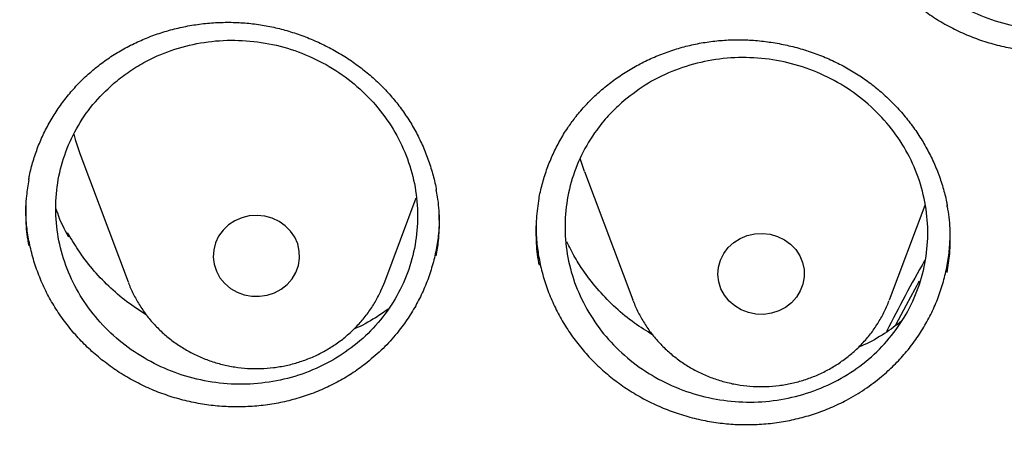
# Model space of a CAD drawing. Header units: millimetres. Extents: x 8 to 1577, y 12 to 2536.
# Tile 73 of 108: x 747.69 to 756.81, y 2139.57 to 2143.5. Entities that reach past the tile are written whole.
import ezdxf

# ---------------------------------------------------------------- set-up
doc = ezdxf.new("R2010")
doc.units = ezdxf.units.MM

msp = doc.modelspace()

# ---------------------------------------------------------------- linework, layer by layer
at = {"color": 7, "linetype": 'Continuous', "lineweight": 30}
for p, q in [((748.2486, 2142.2569), (748.6956, 2141.0687)), ((752.9218, 2142.0904), (752.8821, 2142.2107)), ((752.9218, 2142.0904), (753.3689, 2140.9022)), ((751.0718, 2141.0687), (751.3644, 2141.8465)), ((755.745, 2140.9022), (756.0752, 2141.7798)), ((748.1309, 2141.5111), (748.1363, 2141.5248)), ((748.1425, 2141.4864), (748.1363, 2141.5248)), ((751.0638, 2141.0481), (751.0718, 2141.0687)), ((751.033, 2140.9775), (751.0371, 2140.9867)), ((751.0371, 2140.9867), (751.0634, 2141.0473)), ((753.3718, 2140.8944), (753.3689, 2140.9022))]:
    msp.add_line(p, q, dxfattribs=at)
at = {"color": 7, "linetype": 'Continuous', "lineweight": 30, "flags": 128}
for points in [[(748.193, 2142.4372), (748.2057, 2142.3885), (748.2486, 2142.2569)], [(750.2491, 2141.1576), (750.2723, 2141.2212), (750.283, 2141.2878), (750.2808, 2141.355), (750.2659, 2141.4208), (750.2387, 2141.4831), (750.2001, 2141.5398), (750.1514, 2141.5891), (750.094, 2141.6294), (750.0298, 2141.6595), (749.961, 2141.6784), (749.8897, 2141.6854), (749.8182, 2141.6804), (749.7488, 2141.6635), (749.6837, 2141.6352), (749.6251, 2141.5965), (749.5747, 2141.5485), (749.5343, 2141.493), (749.5052, 2141.4315), (749.4882, 2141.3661), (749.4839, 2141.299), (749.4924, 2141.2322), (749.5136, 2141.1679), (749.5466, 2141.1082), (749.5905, 2141.0549), (749.6438, 2141.0099), (749.7048, 2140.9746), (749.7715, 2140.95), (749.8419, 2140.937), (749.9136, 2140.936), (749.9843, 2140.947), (750.0519, 2140.9697), (750.114, 2141.0033), (750.1687, 2141.0468), (750.2142, 2141.0988), (750.2491, 2141.1576)], [(754.2105, 2141.3313), (754.2518, 2141.3863), (754.3029, 2141.4335), (754.3622, 2141.4714), (754.4277, 2141.4988), (754.4973, 2141.5147), (754.5689, 2141.5188), (754.6401, 2141.5107), (754.7086, 2141.4909), (754.7723, 2141.4599), (754.829, 2141.4187), (754.877, 2141.3687), (754.9147, 2141.3115), (754.9409, 2141.2489), (754.9548, 2141.1829), (754.9558, 2141.1156), (754.9441, 2141.0492), (754.9199, 2140.9859), (754.884, 2140.9276), (754.8377, 2140.8763), (754.7823, 2140.8336), (754.7196, 2140.8008), (754.6518, 2140.7791), (754.5809, 2140.769), (754.5092, 2140.771), (754.4391, 2140.785), (754.3727, 2140.8106), (754.3123, 2140.8468), (754.2597, 2140.8925), (754.2167, 2140.9464), (754.1846, 2141.0065), (754.1645, 2141.0711), (754.157, 2141.138), (754.1624, 2141.2051), (754.1804, 2141.2702), (754.2105, 2141.3313)], [(756.0206, 2141.0758), (755.8991, 2140.8547), (755.8003, 2140.6676)]]:
    msp.add_lwpolyline(points, dxfattribs=at)
at = {"color": 7, "linetype": 'Continuous', "lineweight": 30}
msp.add_arc((768.4703, 2134.1951), 14.2751, 150.30762, 153.28752, dxfattribs=at)
for points, knots in [([(737.4636, 2138.4068), (737.4674, 2138.4301), (737.5017, 2138.6408), (737.577, 2139.0374), (737.6902, 2139.5963), (737.8156, 2140.153), (737.9517, 2140.7074), (738.0987, 2141.2594), (738.2567, 2141.8087), (738.4254, 2142.3552), (738.6049, 2142.8987), (738.7951, 2143.4389), (738.996, 2143.9758), (739.2074, 2144.5091), (739.4293, 2145.0386), (739.6617, 2145.5641), (739.9044, 2146.0856), (740.1573, 2146.6027), (740.4204, 2147.1153), (740.6936, 2147.6233), (740.9768, 2148.1265), (741.2698, 2148.6246), (741.5726, 2149.1176), (741.8852, 2149.6052), (742.2073, 2150.0873), (742.5388, 2150.5637), (742.8798, 2151.0343), (743.2299, 2151.4989), (743.5892, 2151.9573), (743.9574, 2152.4094), (744.3345, 2152.855), (744.7204, 2153.294), (745.1149, 2153.7262), (745.5178, 2154.1515), (745.929, 2154.5698), (746.3485, 2154.9808), (746.7759, 2155.3844), (747.2113, 2155.7806), (747.6545, 2156.1691), (748.1052, 2156.5498), (748.5633, 2156.9227), (749.0288, 2157.2875), (749.5014, 2157.6442), (749.9809, 2157.9926), (750.4672, 2158.3327), (750.9602, 2158.6642), (751.4596, 2158.9871), (751.9653, 2159.3013), (752.4772, 2159.6066), (752.9949, 2159.903), (753.5185, 2160.1903), (754.0476, 2160.4685), (754.5821, 2160.7375), (755.1218, 2160.9972), (755.6666, 2161.2474), (756.2162, 2161.4881), (756.7705, 2161.7192), (757.3293, 2161.9407), (757.8923, 2162.1524), (758.4594, 2162.3543), (759.0304, 2162.5463), (759.6051, 2162.7284), (760.1833, 2162.9004), (760.7648, 2163.0624), (761.3493, 2163.2142), (761.9368, 2163.3559), (762.527, 2163.4874), (763.1197, 2163.6085), (763.7146, 2163.7194), (764.3117, 2163.8199), (764.9106, 2163.91), (765.5112, 2163.9897), (766.1133, 2164.0589), (766.7166, 2164.1177), (767.321, 2164.166), (767.9263, 2164.2038), (768.5322, 2164.2311), (769.1385, 2164.2478), (769.7451, 2164.254), (770.3516, 2164.2497), (770.958, 2164.2348), (771.564, 2164.2094), (772.1694, 2164.1735), (772.7739, 2164.1271), (773.3775, 2164.0702), (773.9798, 2164.0028), (774.5807, 2163.9249), (775.1799, 2163.8367), (775.7773, 2163.738), (776.3727, 2163.629), (776.9658, 2163.5097), (777.5564, 2163.38), (778.1444, 2163.2402), (778.7295, 2163.0901), (779.3115, 2162.93), (779.8903, 2162.7597), (780.4656, 2162.5794), (781.0373, 2162.3892), (781.6051, 2162.189), (782.1688, 2161.9791), (782.7283, 2161.7593), (783.2834, 2161.5299), (783.8339, 2161.2909), (784.3795, 2161.0424), (784.9201, 2160.7844), (785.4556, 2160.5171), (785.9857, 2160.2406), (786.5102, 2159.9549), (787.029, 2159.6601), (787.5419, 2159.3563), (788.0487, 2159.0437), (788.5492, 2158.7224), (789.0433, 2158.3924), (789.5309, 2158.0539), (790.0116, 2157.707), (790.4854, 2157.3518), (790.9521, 2156.9884), (791.4116, 2156.617), (791.8636, 2156.2376), (792.3081, 2155.8505), (792.7449, 2155.4557), (793.1738, 2155.0534), (793.5946, 2154.6437), (794.0073, 2154.2268), (794.4118, 2153.8028), (794.8077, 2153.3718), (795.1951, 2152.934), (795.5738, 2152.4896), (795.9436, 2152.0387), (796.3045, 2151.5814), (796.6563, 2151.1179), (796.9988, 2150.6484), (797.3321, 2150.173), (797.6559, 2149.6919), (797.9701, 2149.2053), (798.2747, 2148.7133), (798.5695, 2148.2161), (798.8544, 2147.7138), (799.1294, 2147.2067), (799.3943, 2146.6949), (799.649, 2146.1786), (799.8936, 2145.6579), (800.1277, 2145.1331), (800.3515, 2144.6043), (800.5648, 2144.0717), (800.7676, 2143.5355), (800.9597, 2142.9959), (801.1412, 2142.453), (801.3118, 2141.907), (801.4717, 2141.3582), (801.6207, 2140.8067), (801.7588, 2140.2527), (801.8861, 2139.6964), (802.0016, 2139.1379), (802.0862, 2138.6963), (802.1283, 2138.4403), (802.1396, 2138.3718)], [0, 0, 0, 0, 0.000813, 0.007373, 0.013933, 0.020493, 0.027053, 0.033613, 0.040172, 0.046732, 0.053292, 0.059852, 0.066411, 0.072971, 0.07953, 0.08609, 0.092649, 0.099209, 0.105768, 0.112327, 0.118886, 0.125445, 0.132004, 0.138563, 0.145122, 0.151681, 0.158239, 0.164798, 0.171356, 0.177915, 0.184473, 0.191032, 0.19759, 0.204148, 0.210706, 0.217264, 0.223822, 0.23038, 0.236938, 0.243495, 0.250053, 0.256611, 0.263168, 0.269726, 0.276283, 0.282841, 0.289398, 0.295955, 0.302512, 0.30907, 0.315627, 0.322184, 0.328741, 0.335298, 0.341855, 0.348412, 0.354969, 0.361525, 0.368082, 0.374639, 0.381196, 0.387752, 0.394309, 0.400866, 0.407422, 0.413979, 0.420535, 0.427092, 0.433648, 0.440205, 0.446761, 0.453318, 0.459874, 0.466431, 0.472987, 0.479544, 0.4861, 0.492656, 0.499213, 0.505769, 0.512326, 0.518882, 0.525438, 0.531995, 0.538551, 0.545108, 0.551664, 0.558221, 0.564777, 0.571333, 0.57789, 0.584446, 0.591003, 0.597559, 0.604116, 0.610672, 0.617229, 0.623786, 0.630342, 0.636899, 0.643456, 0.650012, 0.656569, 0.663126, 0.669683, 0.67624, 0.682797, 0.689353, 0.69591, 0.702467, 0.709025, 0.715582, 0.722139, 0.728696, 0.735253, 0.741811, 0.748368, 0.754926, 0.761483, 0.768041, 0.774598, 0.781156, 0.787714, 0.794272, 0.80083, 0.807388, 0.813946, 0.820504, 0.827062, 0.83362, 0.840179, 0.846737, 0.853296, 0.859854, 0.866413, 0.872971, 0.87953, 0.886089, 0.892648, 0.899207, 0.905766, 0.912325, 0.918885, 0.925444, 0.932003, 0.938563, 0.945122, 0.951682, 0.958241, 0.964801, 0.971361, 0.977921, 0.984481, 0.99104, 0.9976, 1, 1, 1, 1]), ([(756.059, 2146.1538), (756.1293, 2146.213), (756.2699, 2146.3316), (756.5171, 2146.4634), (756.7829, 2146.5554), (757.062, 2146.6036), (757.3462, 2146.6056), (757.6276, 2146.563), (757.8979, 2146.4752), (758.15, 2146.3464), (758.3758, 2146.1786), (758.5701, 2145.9781), (758.726, 2145.7493), (758.8406, 2145.4997), (758.9088, 2145.2356), (758.9307, 2144.965), (758.9037, 2144.6956), (758.8304, 2144.4347), (758.7112, 2144.1902), (758.5511, 2143.9684), (758.3531, 2143.7765), (758.1244, 2143.6188), (757.8701, 2143.501), (757.5983, 2143.425), (757.3163, 2143.3946), (757.0322, 2143.4089), (756.7542, 2143.4693), (756.4897, 2143.5723), (756.247, 2143.7167), (756.0319, 2143.8969), (755.8519, 2144.1092), (755.7105, 2144.3463), (755.6136, 2144.6025), (755.562, 2144.8697), (755.5591, 2145.1408), (755.6031, 2145.408), (755.6945, 2145.6635), (755.8126, 2145.8705), (755.9373, 2146.033), (756.0184, 2146.1135), (756.059, 2146.1538)], [0, 0, 0, 0, 0.026832, 0.053664, 0.080496, 0.107328, 0.134166, 0.161003, 0.187851, 0.214699, 0.241557, 0.268414, 0.295276, 0.322138, 0.348998, 0.375858, 0.40271, 0.429562, 0.456403, 0.483244, 0.510077, 0.536909, 0.56374, 0.59057, 0.617405, 0.64424, 0.671084, 0.697929, 0.724784, 0.751639, 0.7785, 0.805361, 0.832223, 0.859084, 0.885939, 0.912794, 0.939638, 0.966482, 0.983241, 1, 1, 1, 1]), ([(755.3, 2144.9919), (755.3, 2144.9905), (755.2995, 2144.937), (755.3114, 2144.8329), (755.3363, 2144.6813), (755.3756, 2144.532), (755.4279, 2144.3849), (755.4935, 2144.2423), (755.5707, 2144.1066), (755.6594, 2143.9772), (755.7599, 2143.8539), (755.8711, 2143.739), (755.991, 2143.6344), (756.1195, 2143.5393), (756.2572, 2143.4541), (756.4018, 2143.3803), (756.5508, 2143.319), (756.7043, 2143.2696), (756.863, 2143.2323), (757.0242, 2143.208), (757.1853, 2143.1969), (757.3466, 2143.1985), (757.5086, 2143.2132), (757.6684, 2143.2411), (757.8234, 2143.2814), (757.9741, 2143.3338), (758.1209, 2143.3988), (758.2726, 2143.4821), (758.4264, 2143.5849), (758.5242, 2143.671), (758.5733, 2143.7143)], [0, 0, 0, 0, 0.000987, 0.037825, 0.073555, 0.109285, 0.146044, 0.182802, 0.218608, 0.254415, 0.29125, 0.328084, 0.363984, 0.399884, 0.436831, 0.473777, 0.509609, 0.545441, 0.582312, 0.619184, 0.655017, 0.69085, 0.727726, 0.764601, 0.800386, 0.836172, 0.872996, 0.909821, 0.954663, 1, 1, 1, 1]), ([(748.4245, 2143.0732), (748.4429, 2143.0871), (748.4981, 2143.129), (748.5956, 2143.1927), (748.7189, 2143.2611), (748.8486, 2143.3208), (748.9837, 2143.3713), (749.1235, 2143.4121), (749.2666, 2143.4429), (749.4119, 2143.4633), (749.5582, 2143.473), (749.7042, 2143.4721), (749.8488, 2143.4607), (749.9912, 2143.4385), (750.132, 2143.4061), (750.2711, 2143.3635), (750.4083, 2143.3106), (750.5421, 2143.2479), (750.6712, 2143.1757), (750.7944, 2143.0949), (750.9103, 2143.0061), (751.0179, 2142.9102), (751.1163, 2142.8081), (751.2056, 2142.6998), (751.2862, 2142.5854), (751.3582, 2142.4646), (751.421, 2142.3381), (751.4743, 2142.207), (751.5161, 2142.0721), (751.541, 2141.9754), (751.5485, 2141.9236), (751.5493, 2141.9181)], [0, 0, 0, 0, 0.017813, 0.053447, 0.089287, 0.125412, 0.161773, 0.198298, 0.234899, 0.271453, 0.307854, 0.344017, 0.379866, 0.415322, 0.4508, 0.486777, 0.523156, 0.559815, 0.596613, 0.633374, 0.669924, 0.706133, 0.741906, 0.777291, 0.812904, 0.848964, 0.885365, 0.922016, 0.958817, 0.995655, 1, 1, 1, 1]), ([(748.5601, 2142.9043), (748.4943, 2142.8416), (748.3629, 2142.7161), (748.2116, 2142.4908), (748.1012, 2142.2455), (748.0358, 2141.9848), (748.0185, 2141.7164), (748.0479, 2141.448), (748.1252, 2141.1872), (748.2462, 2140.9411), (748.4094, 2140.7173), (748.6085, 2140.5212), (748.8394, 2140.3596), (749.0942, 2140.2356), (749.3666, 2140.1545), (749.6484, 2140.1168), (749.9318, 2140.1255), (750.2087, 2140.1783), (750.4709, 2140.2757), (750.7116, 2140.4131), (750.923, 2140.5882), (751.1003, 2140.7945), (751.2372, 2141.0275), (751.3313, 2141.2794), (751.3782, 2141.544), (751.3786, 2141.8133), (751.3304, 2142.0796), (751.2369, 2142.3359), (751.099, 2142.5742), (750.9222, 2142.7886), (750.71, 2142.972), (750.4697, 2143.1204), (750.2071, 2143.228), (749.9304, 2143.2936), (749.647, 2143.3133), (749.3651, 2143.2885), (749.0929, 2143.2182), (748.8699, 2143.1196), (748.693, 2143.0118), (748.6044, 2142.9401), (748.5601, 2142.9043)], [0, 0, 0, 0, 0.026828, 0.053656, 0.080484, 0.107312, 0.134139, 0.160965, 0.187799, 0.214632, 0.241477, 0.268323, 0.295181, 0.322039, 0.348905, 0.37577, 0.402635, 0.4295, 0.456355, 0.483211, 0.510053, 0.536895, 0.563726, 0.590557, 0.617384, 0.64421, 0.67104, 0.697871, 0.724712, 0.751554, 0.778408, 0.805263, 0.832127, 0.858991, 0.885857, 0.912723, 0.939582, 0.966441, 0.98322, 1, 1, 1, 1]), ([(752.8332, 2142.5874), (752.8474, 2142.6053), (752.89, 2142.6589), (752.9677, 2142.7439), (753.0692, 2142.8395), (753.1791, 2142.928), (753.2967, 2143.0088), (753.4212, 2143.0814), (753.5515, 2143.1449), (753.6867, 2143.1987), (753.8254, 2143.2424), (753.9666, 2143.2757), (754.1092, 2143.2983), (754.2525, 2143.31), (754.3967, 2143.3113), (754.5421, 2143.3023), (754.6881, 2143.2828), (754.8335, 2143.2529), (754.9767, 2143.2128), (755.1163, 2143.1627), (755.2509, 2143.1032), (755.3793, 2143.0349), (755.5004, 2142.9583), (755.6143, 2142.8736), (755.7214, 2142.7808), (755.8218, 2142.6798), (755.9149, 2142.5712), (755.9997, 2142.4557), (756.0755, 2142.3342), (756.1414, 2142.2079), (756.1972, 2142.0777), (756.2412, 2141.9447), (756.2686, 2141.8425), (756.2776, 2141.7845), (756.2796, 2141.7719)], [0, 0, 0, 0, 0.01595, 0.047956, 0.080145, 0.112587, 0.145237, 0.17803, 0.210887, 0.243695, 0.276364, 0.308815, 0.340982, 0.37281, 0.404656, 0.43694, 0.469576, 0.502454, 0.535447, 0.568395, 0.601145, 0.633581, 0.665618, 0.697306, 0.729206, 0.761508, 0.794108, 0.826929, 0.859881, 0.892866, 0.925767, 0.958513, 0.99105, 1, 1, 1, 1]), ([(747.7758, 2142.0115), (747.7782, 2142.0262), (747.7877, 2142.0858), (747.8157, 2142.1885), (747.8597, 2142.3191), (747.9153, 2142.4466), (747.9811, 2142.5703), (748.0569, 2142.6888), (748.142, 2142.8012), (748.2359, 2142.9062), (748.3301, 2142.9971), (748.3956, 2143.05), (748.4245, 2143.0732)], [0, 0, 0, 0, 0.035389, 0.143644, 0.252947, 0.363048, 0.473648, 0.584425, 0.694945, 0.804923, 0.914139, 1, 1, 1, 1]), ([(753.2632, 2142.7262), (753.3349, 2142.7835), (753.4782, 2142.8981), (753.7284, 2143.0235), (753.9961, 2143.1086), (754.2763, 2143.1499), (754.5605, 2143.1451), (754.841, 2143.0959), (755.1092, 2143.002), (755.3584, 2142.8677), (755.5803, 2142.6952), (755.7701, 2142.491), (755.9207, 2142.2594), (756.0295, 2142.0082), (756.0917, 2141.7438), (756.1074, 2141.474), (756.0742, 2141.2066), (755.9951, 2140.9487), (755.8703, 2140.7084), (755.7053, 2140.4915), (755.5031, 2140.3053), (755.2708, 2140.1538), (755.0139, 2140.0427), (754.7405, 2139.9735), (754.4579, 2139.95), (754.1741, 2139.971), (753.8975, 2140.0378), (753.6353, 2140.1468), (753.3959, 2140.2964), (753.1849, 2140.481), (753.0098, 2140.6966), (752.8739, 2140.936), (752.7829, 2141.1933), (752.7374, 2141.4605), (752.7408, 2141.7304), (752.7908, 2141.9951), (752.8879, 2142.2472), (753.0107, 2142.4503), (753.139, 2142.609), (753.2218, 2142.6871), (753.2632, 2142.7262)], [0, 0, 0, 0, 0.0268381, 0.0536762, 0.0805138, 0.1073516, 0.1341977, 0.1610438, 0.1879, 0.2147562, 0.2416181, 0.2684799, 0.2953407, 0.3222014, 0.3490548, 0.375908, 0.4027508, 0.4295935, 0.4564273, 0.483261, 0.5100913, 0.5369216, 0.5637554, 0.5905892, 0.617432, 0.6442748, 0.6711281, 0.6979814, 0.7248422, 0.751703, 0.7785649, 0.8054267, 0.8322829, 0.859139, 0.8859851, 0.9128312, 0.9396673, 0.9665034, 0.9832517, 1, 1, 1, 1]), ([(752.5009, 2141.8385), (752.5016, 2141.8431), (752.5089, 2141.8937), (752.5334, 2141.9888), (752.575, 2142.1223), (752.6283, 2142.2519), (752.6917, 2142.3765), (752.7599, 2142.4887), (752.8105, 2142.5568), (752.8332, 2142.5874)], [0, 0, 0, 0, 0.016949, 0.186609, 0.356571, 0.526204, 0.69508, 0.862876, 1, 1, 1, 1]), ([(747.7771, 2142.0154), (747.7685, 2141.9656), (747.7482, 2141.8486), (747.746, 2141.6611), (747.7546, 2141.5056), (747.7733, 2141.4205), (747.7773, 2141.4024)], [0, 0, 0, 0, 0.24622, 0.579007, 0.910738, 1, 1, 1, 1]), ([(751.5477, 2141.31), (751.5561, 2141.3559), (751.5766, 2141.4687), (751.5797, 2141.6523), (751.5716, 2141.8113), (751.5527, 2141.9001), (751.5482, 2141.9217)], [0, 0, 0, 0, 0.227932, 0.560148, 0.893428, 1, 1, 1, 1]), ([(752.5, 2141.8426), (752.4904, 2141.7804), (752.4703, 2141.6509), (752.4716, 2141.4511), (752.4822, 2141.3065), (752.4996, 2141.232), (752.5014, 2141.2247)], [0, 0, 0, 0, 0.304024, 0.632974, 0.963692, 1, 1, 1, 1]), ([(750.8911, 2140.3093), (750.8495, 2140.2787), (750.7663, 2140.2177), (750.6303, 2140.1386), (750.4867, 2140.0693), (750.337, 2140.0121), (750.1838, 2139.9678), (750.027, 2139.9359), (749.8661, 2139.9166), (749.7038, 2139.9103), (749.5428, 2139.9169), (749.3827, 2139.9363), (749.2231, 2139.9688), (749.0667, 2140.0139), (748.9162, 2140.0708), (748.7709, 2140.1391), (748.6306, 2140.2196), (748.4976, 2140.3109), (748.374, 2140.4116), (748.2593, 2140.5216), (748.1536, 2140.6413), (748.0588, 2140.7689), (747.9763, 2140.9021), (747.9056, 2141.041), (747.8469, 2141.1862), (747.8012, 2141.3353), (747.7695, 2141.4859), (747.7505, 2141.632), (747.7489, 2141.7283), (747.7482, 2141.7741)], [0, 0, 0, 0, 0.036703, 0.073407, 0.111173, 0.148939, 0.185667, 0.222396, 0.260197, 0.297998, 0.33468, 0.371361, 0.409112, 0.446862, 0.483491, 0.52012, 0.55781, 0.595499, 0.632221, 0.668942, 0.706733, 0.744525, 0.781204, 0.817884, 0.855631, 0.893378, 0.930046, 0.966713, 1, 1, 1, 1]), ([(748.0282, 2141.7462), (748.0323, 2141.7332), (748.0602, 2141.6433), (748.1046, 2141.5587), (748.1425, 2141.4864)], [0, 0, 0, 0, 0.144529, 1, 1, 1, 1]), ([(756.2794, 2141.1576), (756.2888, 2141.2161), (756.3092, 2141.3422), (756.3089, 2141.5386), (756.2993, 2141.687), (756.2813, 2141.7648), (756.2788, 2141.7756)], [0, 0, 0, 0, 0.286168, 0.617037, 0.946851, 1, 1, 1, 1]), ([(751.5773, 2141.6898), (751.5765, 2141.6453), (751.575, 2141.5504), (751.5563, 2141.4048), (751.5244, 2141.2542), (751.4787, 2141.1071), (751.4206, 2140.966), (751.3504, 2140.8302), (751.2674, 2140.6995), (751.1648, 2140.5662), (751.0415, 2140.433), (750.9414, 2140.3507), (750.8911, 2140.3093)], [0, 0, 0, 0, 0.083951, 0.179058, 0.276932, 0.374806, 0.469783, 0.564761, 0.662495, 0.760229, 0.879457, 1, 1, 1, 1]), ([(748.8669, 2140.7624), (748.8053, 2140.8023), (748.6814, 2140.8825), (748.5137, 2141.0274), (748.3619, 2141.1882), (748.2346, 2141.3547), (748.1672, 2141.4712), (748.1363, 2141.5248)], [0, 0, 0, 0, 0.203627, 0.410229, 0.61749, 0.824093, 1, 1, 1, 1]), ([(752.4728, 2141.603), (752.4733, 2141.5607), (752.4743, 2141.468), (752.4921, 2141.3255), (752.5225, 2141.1752), (752.567, 2141.0263), (752.6246, 2140.8813), (752.6944, 2140.7424), (752.7758, 2140.6092), (752.8695, 2140.4814), (752.9742, 2140.3615), (753.0882, 2140.2512), (753.2114, 2140.15), (753.3443, 2140.058), (753.4847, 2139.977), (753.6301, 2139.9082), (753.7807, 2139.851), (753.9372, 2139.8055), (754.0969, 2139.7728), (754.2573, 2139.7532), (754.4185, 2139.7462), (754.5812, 2139.7523), (754.7424, 2139.7714), (754.8995, 2139.8033), (755.053, 2139.8474), (755.2033, 2139.9042), (755.3595, 2139.9789), (755.5188, 2140.073), (755.6212, 2140.1534), (755.6727, 2140.1938)], [0, 0, 0, 0, 0.030243, 0.066238, 0.102232, 0.139263, 0.176294, 0.212365, 0.248436, 0.285543, 0.322648, 0.358821, 0.394994, 0.432221, 0.469447, 0.505564, 0.54168, 0.578844, 0.616007, 0.652137, 0.688268, 0.725449, 0.76263, 0.798719, 0.834807, 0.871944, 0.90908, 0.954291, 1, 1, 1, 1]), ([(755.6727, 2140.1938), (755.7115, 2140.2279), (755.789, 2140.2961), (755.8942, 2140.411), (755.9904, 2140.5345), (756.0748, 2140.6656), (756.1463, 2140.8018), (756.2053, 2140.9434), (756.252, 2141.0909), (756.285, 2141.2416), (756.305, 2141.3905), (756.3071, 2141.4886), (756.3081, 2141.5364)], [0, 0, 0, 0, 0.099492, 0.198988, 0.301378, 0.403765, 0.503112, 0.602461, 0.704716, 0.80697, 0.906115, 1, 1, 1, 1]), ([(753.5523, 2140.5795), (753.4953, 2140.6148), (753.3749, 2140.6893), (753.209, 2140.8273), (753.0532, 2140.9852), (752.9286, 2141.1438), (752.8302, 2141.2963), (752.7816, 2141.3925), (752.7573, 2141.4405)], [0, 0, 0, 0, 0.166943, 0.352603, 0.538855, 0.724516, 0.862258, 1, 1, 1, 1]), ([(748.6983, 2141.0646), (748.7013, 2141.0559), (748.7167, 2141.0109), (748.755, 2140.9334), (748.8129, 2140.8334), (748.8813, 2140.7395), (748.9582, 2140.6521), (749.0435, 2140.572), (749.1363, 2140.5), (749.2359, 2140.4366), (749.3413, 2140.3825), (749.4516, 2140.3381), (749.5659, 2140.304), (749.6832, 2140.2804), (749.8024, 2140.2675), (749.9224, 2140.2655), (750.0422, 2140.2746), (750.1607, 2140.2945), (750.2767, 2140.3251), (750.3893, 2140.3663), (750.4973, 2140.4176), (750.5997, 2140.4785), (750.6957, 2140.5486), (750.7843, 2140.6271), (750.8648, 2140.7134), (750.9361, 2140.8066), (750.992, 2140.8952), (751.0212, 2140.9537), (751.033, 2140.9775)], [0, 0, 0, 0, 0.0095281, 0.0490649, 0.0886501, 0.1282989, 0.168023, 0.2078306, 0.2477263, 0.2877112, 0.3277832, 0.3679374, 0.408167, 0.4484633, 0.4888165, 0.5292156, 0.5696492, 0.6101012, 0.6505579, 0.6910051, 0.7314285, 0.7718133, 0.812145, 0.8524099, 0.8925963, 0.9326946, 0.9726987, 1, 1, 1, 1]), ([(753.373, 2140.8944), (753.3764, 2140.8847), (753.3924, 2140.8389), (753.4315, 2140.7606), (753.4901, 2140.661), (753.5589, 2140.5675), (753.6364, 2140.4805), (753.7222, 2140.4009), (753.8154, 2140.3293), (753.9153, 2140.2665), (754.0211, 2140.213), (754.1317, 2140.1692), (754.2462, 2140.1357), (754.3636, 2140.1127), (754.4829, 2140.1005), (754.6029, 2140.0992), (754.7227, 2140.1089), (754.841, 2140.1295), (754.9569, 2140.1608), (755.0692, 2140.2026), (755.1769, 2140.2545), (755.279, 2140.316), (755.3746, 2140.3866), (755.4627, 2140.4656), (755.5426, 2140.5523), (755.6136, 2140.6458), (755.6745, 2140.7456), (755.7175, 2140.8299), (755.7362, 2140.882), (755.7419, 2140.8977)], [0, 0, 0, 0, 0.010248, 0.048603, 0.087007, 0.125472, 0.164011, 0.202632, 0.241338, 0.280131, 0.319008, 0.357965, 0.396994, 0.436087, 0.475235, 0.514427, 0.553651, 0.592893, 0.632138, 0.671373, 0.710584, 0.749757, 0.788877, 0.827932, 0.86691, 0.905802, 0.944603, 0.98331, 1, 1, 1, 1]), ([(751.1051, 2140.8185), (751.0659, 2140.7911), (750.9674, 2140.7222), (750.8597, 2140.6622), (750.79, 2140.6351), (750.7887, 2140.6345)], [0, 0, 0, 0, 0.3936313, 0.9884155, 1, 1, 1, 1]), ([(755.858, 2140.705), (755.8058, 2140.6664), (755.6949, 2140.5847), (755.5599, 2140.5068), (755.4763, 2140.4729), (755.4611, 2140.4667)], [0, 0, 0, 0, 0.4216, 0.895072, 1, 1, 1, 1])]:
    msp.add_open_spline(points, degree=3, knots=knots, dxfattribs=at)

doc.saveas('drawing.dxf')
